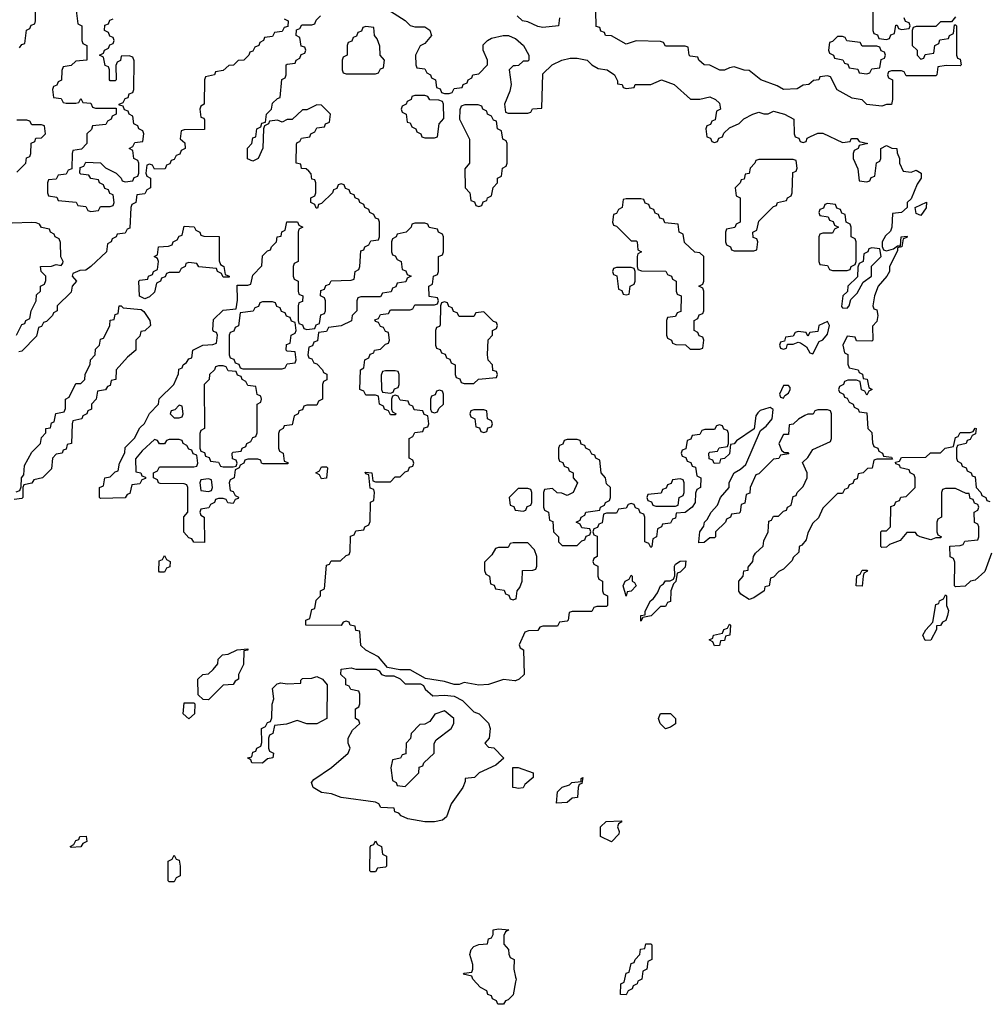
# Model space of a CAD drawing. Header units: inches. Extents: x 2710028 to 2964570, y 496606 to 722708.
# Tile 189 of 228: x 2887981 to 2891920, y 675527 to 679534. Entities that reach past the tile are written whole.
import ezdxf

# ---------------------------------------------------------------- set-up
doc = ezdxf.new("R2010")
doc.units = ezdxf.units.IN
doc.header["$MEASUREMENT"] = 0
doc.layers.add('C8687', color=7, linetype='Continuous')
doc.layers.add('C8697', color=7, linetype='Continuous')

msp = doc.modelspace()

# ---------------------------------------------------------------- linework, layer by layer
at = {"layer": 'C8687', "color": 6}
for points in [[(2889450, 679594.8), (2889550, 679531), (2889570.8, 679510.8), (2889590, 679504.7), (2889630, 679504.7), (2889650, 679491.3), (2889658, 679470), (2889630, 679438), (2889611.6, 679428.4), (2889592, 679390), (2889594, 679350), (2889598, 679338), (2889630, 679334), (2889638, 679318), (2889654, 679310), (2889658, 679298), (2889674, 679290), (2889678, 679258), (2889692.7, 679252.7), (2889698, 679238), (2889710, 679234), (2889730, 679234), (2889742, 679238), (2889750, 679254), (2889782, 679258), (2889786, 679270), (2889802, 679278), (2889806, 679290), (2889822, 679298), (2889826, 679310), (2889850, 679314), (2889886, 679350), (2889886, 679370), (2889868, 679410), (2889868.4, 679431.6), (2889886, 679450), (2889901.2, 679458.8), (2889949.5, 679470.5), (2889970.4, 679470.4), (2889998.5, 679458.5), (2890000, 679457.3)], [(2887980.4, 679419.6), (2887990, 679434), (2888002, 679438), (2888008.4, 679491.6), (2888022, 679498), (2888027.3, 679512.7), (2888042, 679518), (2888046, 679530), (2888046, 679590)], [(2888211.6, 679571.6), (2888218, 679518), (2888234, 679510), (2888234, 679450), (2888238, 679438), (2888254, 679430), (2888254, 679370), (2888210, 679366), (2888190, 679348), (2888158, 679342), (2888152.7, 679327.3), (2888151.6, 679288.4), (2888138, 679282), (2888132.7, 679267.3), (2888118, 679262), (2888114, 679250), (2888118, 679218), (2888150, 679214), (2888158, 679198), (2888170, 679194), (2888210, 679194), (2888222, 679198), (2888230, 679214), (2888238, 679198), (2888270, 679194), (2888278, 679178), (2888290, 679174), (2888374, 679174), (2888374, 679150), (2888358, 679142), (2888354, 679130), (2888338, 679122), (2888331.6, 679108.4), (2888278, 679102), (2888272.7, 679087.3), (2888254, 679070), (2888254, 679030), (2888232.7, 679007.3), (2888198, 679002), (2888194, 678990), (2888192.7, 678927.3), (2888178, 678922), (2888170, 678906), (2888138, 678902), (2888130, 678886), (2888098, 678882), (2888094, 678870), (2888094, 678830), (2888098, 678818), (2888132.7, 678812.7), (2888138, 678798), (2888211.6, 678791.6), (2888218, 678778), (2888250, 678774), (2888258, 678758), (2888270, 678754), (2888302, 678758), (2888310, 678774), (2888350, 678774), (2888362, 678778), (2888366, 678790), (2888362, 678822), (2888347.3, 678827.3), (2888342, 678842), (2888327.3, 678847.3), (2888322, 678862), (2888306, 678870), (2888302, 678882), (2888270, 678888), (2888262, 678902), (2888230, 678906), (2888226, 678910), (2888227.3, 678932.7), (2888242, 678938), (2888250, 678954), (2888310, 678952), (2888330, 678932), (2888374, 678910), (2888394, 678890), (2888398, 678878), (2888410, 678874), (2888442, 678878), (2888447.3, 678892.7), (2888462, 678898), (2888466, 678910), (2888466, 678950), (2888462, 678962), (2888446, 678970), (2888442, 679002), (2888426, 679010), (2888442, 679018), (2888450, 679034), (2888482, 679038), (2888486, 679070), (2888482, 679082), (2888466, 679090), (2888462, 679102), (2888446, 679110), (2888442, 679142), (2888426, 679150), (2888422, 679162), (2888407.3, 679167.3), (2888402, 679182), (2888386, 679186), (2888386, 679190), (2888402, 679198), (2888410, 679214), (2888422, 679218), (2888427.3, 679232.7), (2888442, 679238), (2888446, 679250), (2888447.3, 679367.3), (2888442, 679382), (2888427.3, 679387.3), (2888394, 679386), (2888391.6, 679368.4), (2888378, 679362), (2888372.7, 679347.3), (2888374, 679290), (2888370, 679286), (2888350, 679286), (2888346, 679290), (2888346, 679330), (2888342, 679342), (2888328.4, 679348.4), (2888322, 679382), (2888306, 679390), (2888322, 679398), (2888326, 679410), (2888342, 679418), (2888347.3, 679432.7), (2888362, 679438), (2888366, 679450), (2888362, 679462), (2888347.3, 679467.3), (2888342, 679482), (2888326, 679490), (2888327.3, 679512.7), (2888342, 679518), (2888347.3, 679532.7), (2888362, 679538)], [(2889058, 679538), (2889074, 679530), (2889072.7, 679507.3), (2889058, 679502), (2889050, 679486), (2889018, 679482), (2889010, 679466), (2888978, 679462), (2888974, 679450), (2888958, 679442), (2888954, 679430), (2888938, 679422), (2888930, 679406), (2888918, 679402), (2888914, 679390), (2888894, 679370), (2888870, 679368), (2888850.9, 679349.1), (2888832, 679348), (2888810, 679328), (2888778, 679322), (2888774, 679310), (2888738, 679302), (2888734, 679290), (2888732, 679190), (2888718, 679182), (2888714, 679170), (2888718, 679138), (2888730, 679134), (2888732.7, 679127.3), (2888732.7, 679087.3), (2888650, 679086), (2888638, 679082), (2888634, 679050), (2888652.7, 679032.7), (2888654, 679010), (2888638, 679002), (2888632.7, 678987.3), (2888618, 678982), (2888610, 678966), (2888598, 678962), (2888592.7, 678947.3), (2888578, 678942), (2888572.7, 678927.3), (2888530, 678926), (2888522, 678942), (2888510, 678946), (2888498, 678942), (2888494, 678910), (2888498, 678898), (2888514, 678890), (2888514, 678850), (2888498, 678842), (2888490, 678826), (2888458, 678822), (2888454, 678790), (2888438, 678782), (2888434, 678770), (2888430, 678686), (2888418, 678682), (2888410, 678666), (2888378, 678662), (2888374, 678650), (2888358, 678642), (2888354, 678630), (2888338, 678622), (2888334, 678590), (2888271.3, 678530), (2888250, 678515.3), (2888226.4, 678513.6), (2888198, 678502), (2888194, 678490), (2888212, 678470), (2888194, 678450), (2888190, 678426), (2888134, 678370), (2888134, 678350), (2888118, 678342), (2888114, 678330), (2888090, 678306), (2888078, 678302), (2888070, 678286), (2888058, 678282), (2888050, 678246), (2887990, 678186), (2887978, 678182)], [(2890000, 676844.4), (2889996.9, 676843.1), (2889950, 676849), (2889890, 676829.5), (2889850, 676826), (2889790, 676837.2), (2889770, 676829.3), (2889749.1, 676829.1), (2889710, 676841.2), (2889633.6, 676853.6), (2889570, 676888.7), (2889528, 676888), (2889478, 676898), (2889442, 676942), (2889390, 676968.7), (2889370, 676988), (2889366, 677046), (2889350, 677048), (2889346, 677066), (2889326, 677070), (2889322, 677082), (2889310, 677086), (2889298, 677082), (2889290, 677068.7), (2889146, 677070), (2889146, 677090), (2889162, 677098), (2889170, 677134), (2889182, 677138), (2889188.4, 677171.6), (2889206, 677190), (2889206, 677210), (2889222, 677218), (2889230, 677314), (2889242, 677318), (2889248.4, 677331.6), (2889287.3, 677332.7), (2889310, 677354), (2889322, 677358), (2889326, 677370), (2889327.3, 677432.7), (2889342, 677438), (2889350, 677454), (2889382, 677458), (2889386, 677470), (2889402, 677478), (2889407.3, 677492.7), (2889408.8, 677571.1), (2889422, 677578), (2889426, 677610), (2889422, 677622), (2889408.4, 677628.4), (2889402, 677682), (2889390, 677686), (2889387.3, 677692.7), (2889414, 677690), (2889418, 677658), (2889430, 677654), (2889490, 677654), (2889510, 677674), (2889530, 677674), (2889550, 677694), (2889562, 677698), (2889567.3, 677712.7), (2889582, 677718), (2889586, 677730), (2889582, 677742), (2889566, 677750), (2889566, 677830), (2889582, 677838), (2889590, 677854), (2889622, 677858), (2889627.3, 677872.7), (2889642, 677878), (2889646, 677890), (2889642, 677922), (2889627.3, 677927.3), (2889622, 677942), (2889587.3, 677947.3), (2889582, 677962), (2889567.3, 677967.3), (2889562, 677982), (2889530, 677986), (2889522, 678002), (2889510, 678006), (2889498, 678002), (2889494, 677990), (2889494, 677950), (2889498, 677938), (2889514, 677930), (2889510, 677926), (2889490, 677926), (2889482, 677942), (2889466, 677950), (2889462, 677962), (2889446, 677970), (2889442, 678002), (2889430, 678006), (2889390, 678006), (2889382, 678022), (2889366, 678030), (2889368, 678110), (2889382, 678118), (2889386, 678150), (2889402, 678158), (2889407.3, 678172.7), (2889422, 678178), (2889426, 678190), (2889450, 678194), (2889470, 678214), (2889482, 678218), (2889486, 678230), (2889482, 678262), (2889470, 678266), (2889462, 678282), (2889450, 678286), (2889442, 678302), (2889430, 678306), (2889427.3, 678312.7), (2889442, 678318), (2889450, 678334), (2889482, 678338), (2889490, 678354), (2889570, 678354), (2889582, 678358), (2889590, 678374), (2889670, 678374), (2889682, 678378), (2889686, 678390), (2889682, 678402), (2889647.3, 678407.3), (2889646, 678450), (2889662, 678458), (2889666, 678490), (2889682, 678498), (2889686, 678510), (2889686, 678570), (2889702, 678578), (2889706, 678590), (2889706, 678650), (2889702, 678662), (2889686, 678670), (2889682, 678682), (2889648.4, 678688.4), (2889642, 678702), (2889630, 678706), (2889590, 678706), (2889578, 678702), (2889574, 678690), (2889554, 678670), (2889518, 678662), (2889514, 678650), (2889498, 678642), (2889494, 678630), (2889494, 678590), (2889498, 678578), (2889510, 678574), (2889518, 678558), (2889534, 678550), (2889538, 678518), (2889552.7, 678512.7), (2889558, 678498), (2889574, 678490), (2889558, 678482), (2889552.7, 678467.3), (2889518, 678462), (2889512.7, 678447.3), (2889498, 678442), (2889492.7, 678427.3), (2889458, 678422), (2889450, 678406), (2889370, 678406), (2889358, 678402), (2889354, 678390), (2889354, 678350), (2889334, 678330), (2889331.2, 678308.9), (2889290, 678288), (2889238, 678282), (2889230, 678266), (2889198, 678262), (2889192.7, 678227.3), (2889178, 678222), (2889172.7, 678207.3), (2889158, 678202), (2889154, 678170), (2889158, 678158), (2889170, 678154), (2889178, 678138), (2889190, 678134), (2889214, 678110), (2889218, 678098), (2889231.6, 678091.6), (2889231.6, 678068.4), (2889218, 678062), (2889214, 678050), (2889214, 677990), (2889198, 677982), (2889190, 677966), (2889150, 677966), (2889138, 677962), (2889132.7, 677947.3), (2889118, 677942), (2889114, 677930), (2889098, 677922), (2889090, 677886), (2889058, 677882), (2889054, 677870), (2889038, 677862), (2889034, 677850), (2889034, 677790), (2889038, 677778), (2889054, 677770), (2889058, 677738), (2889072.7, 677732.7), (2889072.7, 677727.3), (2888972.7, 677727.3), (2888966, 677730), (2888962, 677742), (2888950, 677746), (2888910, 677746), (2888898, 677742), (2888894, 677730), (2888878, 677722), (2888874, 677710), (2888858, 677702), (2888854, 677670), (2888838, 677662), (2888834, 677650), (2888838, 677618), (2888850, 677614), (2888858, 677598), (2888871.6, 677591.6), (2888870, 677586), (2888858, 677582), (2888850, 677566), (2888828.4, 677568.4), (2888822, 677582), (2888810, 677586), (2888790, 677586), (2888778, 677582), (2888774, 677570), (2888758, 677562), (2888751.6, 677548.4), (2888718, 677542), (2888714, 677530), (2888718, 677518), (2888732, 677510), (2888732.7, 677407.3), (2888690, 677408), (2888682, 677422), (2888670, 677426), (2888648.8, 677448.9), (2888648.8, 677511.1), (2888666, 677530), (2888666, 677630), (2888662, 677642), (2888650, 677646), (2888552.7, 677647.3), (2888546, 677650), (2888542, 677662), (2888526, 677670), (2888526, 677690), (2888542, 677698), (2888550, 677714), (2888690, 677714), (2888702, 677718), (2888706, 677730), (2888702, 677762), (2888687.3, 677767.3), (2888682, 677782), (2888670, 677786), (2888662, 677802), (2888646, 677810), (2888642, 677822), (2888630, 677826), (2888590, 677826), (2888578, 677822), (2888570, 677808), (2888550, 677808), (2888542, 677822), (2888530, 677826), (2888479.6, 677780.4), (2888452.7, 677747.3), (2888454, 677694), (2888474, 677690), (2888478, 677678), (2888492.7, 677672.7), (2888492.7, 677667.3), (2888478, 677662), (2888470, 677646), (2888438, 677642), (2888430, 677606), (2888418, 677602), (2888410, 677588), (2888310, 677586), (2888306, 677590), (2888306, 677630), (2888322, 677638), (2888328, 677670), (2888350, 677674), (2888370, 677694), (2888382, 677698), (2888388, 677730), (2888408.7, 677771.3), (2888410, 677794), (2888448.4, 677831.6), (2888470, 677874), (2888488.7, 677891.3), (2888510, 677932), (2888546, 677970), (2888548.8, 677991.1), (2888608, 678050), (2888627.3, 678092.7), (2888628.4, 678111.6), (2888642, 678118), (2888646, 678130), (2888660.4, 678139.6), (2888670, 678154), (2888682, 678158), (2888686, 678190), (2888726, 678210), (2888767.3, 678212.7), (2888782, 678218), (2888786, 678250), (2888782, 678262), (2888770, 678266), (2888767.3, 678272.7), (2888770, 678314), (2888810, 678352), (2888862, 678358), (2888867.3, 678392.7), (2888866, 678454), (2888910, 678454), (2888922, 678458), (2888930, 678494), (2888967.3, 678532.7), (2888970, 678574), (2888990, 678594), (2889002, 678598), (2889006, 678610), (2889026, 678630), (2889028.8, 678651.1), (2889046, 678654), (2889048.4, 678671.6), (2889062, 678678), (2889068.7, 678711.3), (2889112, 678712), (2889118, 678698), (2889134, 678690), (2889118, 678682), (2889114, 678670), (2889114, 678550), (2889098, 678542), (2889094, 678530), (2889094, 678490), (2889098, 678478), (2889114, 678470), (2889114, 678430), (2889118, 678418), (2889134, 678410), (2889132.7, 678387.3), (2889118, 678382), (2889114, 678370), (2889114, 678310), (2889118, 678298), (2889132.7, 678292.7), (2889138, 678278), (2889150, 678274), (2889182, 678278), (2889187.3, 678292.7), (2889202, 678298), (2889207.3, 678332.7), (2889222, 678338), (2889226, 678350), (2889226, 678390), (2889222, 678402), (2889206, 678410), (2889207.3, 678432.7), (2889222, 678438), (2889227.3, 678452.7), (2889242, 678458), (2889248.4, 678471.6), (2889330, 678474), (2889342, 678478), (2889346, 678510), (2889362, 678518), (2889366, 678530), (2889370, 678594), (2889382, 678598), (2889386, 678610), (2889402, 678618), (2889410, 678634), (2889442, 678638), (2889446, 678650), (2889446, 678710), (2889442, 678722), (2889430, 678726), (2889422, 678742), (2889406, 678750), (2889402, 678762), (2889386, 678770), (2889382, 678782), (2889366, 678790), (2889362, 678802), (2889346, 678810), (2889342, 678822), (2889327.3, 678827.3), (2889322, 678842), (2889307.3, 678847.3), (2889302, 678862), (2889290, 678866), (2889278, 678862), (2889272.7, 678847.3), (2889258, 678842), (2889254, 678830), (2889210, 678786), (2889198, 678782), (2889192.7, 678767.3), (2889187.3, 678767.3), (2889182, 678782), (2889166, 678790), (2889166, 678810), (2889182, 678818), (2889186, 678830), (2889186, 678870), (2889182, 678882), (2889170, 678886), (2889167.3, 678907.3), (2889158, 678918), (2889147.3, 678927.3), (2889128.8, 678928.9), (2889126, 678946), (2889106, 678950), (2889107.3, 679027.3), (2889110, 679034), (2889122, 679038), (2889128.4, 679051.6), (2889162, 679058), (2889166, 679070), (2889182, 679078), (2889190, 679094), (2889222, 679098), (2889226, 679110), (2889242, 679118), (2889246, 679150), (2889210, 679186), (2889190, 679188), (2889150, 679168), (2889132.7, 679167.3), (2889090, 679128), (2889070, 679128), (2889050, 679118), (2889030, 679126), (2888998, 679122), (2888994, 679110), (2888978, 679102), (2888974, 679090), (2888971.3, 679011.3), (2888951.3, 678970), (2888930, 678958), (2888908.4, 678968.4), (2888908.4, 679011.6), (2888926, 679030), (2888930, 679054), (2888942, 679058), (2888946, 679090), (2888962, 679098), (2888967.3, 679112.7), (2888982, 679118), (2888986, 679150), (2889006, 679170), (2889010, 679194), (2889030, 679214), (2889042, 679218), (2889048.4, 679291.6), (2889062, 679298), (2889066, 679310), (2889066, 679350), (2889070, 679354), (2889102, 679358), (2889106, 679370), (2889122, 679378), (2889127.3, 679392.7), (2889142, 679398), (2889146, 679410), (2889142, 679422), (2889127.3, 679427.3), (2889122, 679462), (2889106, 679470), (2889107.3, 679492.7), (2889122, 679498), (2889130, 679514), (2889170, 679514), (2889182, 679518), (2889187.3, 679532.7), (2889206, 679550)], [(2890000, 679347.1), (2889990, 679346), (2889974, 679330), (2889982, 679270), (2889976.9, 679243.1), (2889954, 679190), (2889958, 679158), (2889970, 679154), (2890000, 679154)], [(2887970, 678914), (2888006, 678950), (2888008.4, 678971.6), (2888022, 678978), (2888026, 678990), (2888028.4, 679031.6), (2888042, 679038), (2888047.3, 679052.7), (2888070, 679054), (2888086, 679070), (2888082, 679102), (2888070, 679106), (2888030, 679106), (2888022, 679122), (2888010, 679126), (2887970, 679126)], [(2887968, 678250), (2887990, 678294), (2888002, 678298), (2888006, 678310), (2888022, 678318), (2888028, 678350), (2888048, 678390), (2888050, 678414), (2888066, 678430), (2888066, 678450), (2888082, 678458), (2888087.3, 678472.7), (2888088, 678490), (2888069, 678509), (2888066, 678530), (2888110, 678531), (2888130, 678538), (2888150, 678534), (2888156.4, 678543.6), (2888158, 678550), (2888148.7, 678568.7), (2888147.3, 678627.3), (2888142, 678642), (2888126, 678650), (2888122, 678662), (2888106, 678670), (2888102, 678682), (2888070, 678688), (2888062, 678702), (2888048, 678708), (2888030, 678708.7), (2887950, 678706)], [(2887967.3, 677612.7), (2887982, 677618), (2887987.3, 677632.7), (2887988, 677670), (2887998, 677682), (2888000.4, 677719.6), (2888030, 677774), (2888066, 677810), (2888070, 677834), (2888087.3, 677852.7), (2888088, 677870), (2888106, 677874), (2888110, 677894), (2888122, 677898), (2888128.8, 677931.1), (2888162, 677938), (2888167.3, 677952.7), (2888168, 677990), (2888182, 677998), (2888210, 678054), (2888230, 678054), (2888246, 678070), (2888248, 678090), (2888268, 678132), (2888268.7, 678150), (2888288, 678170), (2888290, 678194), (2888306, 678210), (2888310, 678234), (2888322, 678238), (2888336.4, 678263.6), (2888348, 678290), (2888349.1, 678310.9), (2888366, 678314), (2888370, 678334), (2888382, 678338), (2888386, 678370), (2888394, 678370), (2888402, 678362), (2888475.3, 678355.3), (2888486.8, 678346.8), (2888511.3, 678310), (2888514, 678290), (2888490, 678268), (2888474, 678266), (2888470, 678246), (2888454, 678230), (2888454, 678190), (2888419.6, 678160.4), (2888374, 678110), (2888372, 678070), (2888354, 678066), (2888350, 678046), (2888338, 678042), (2888330, 678028), (2888298, 678022), (2888292, 677990), (2888274, 677970), (2888274, 677950), (2888258, 677942), (2888254, 677930), (2888238, 677922), (2888234, 677910), (2888198, 677902), (2888194, 677890), (2888191.3, 677810), (2888174, 677806), (2888170, 677786), (2888158, 677782), (2888154, 677770), (2888130, 677766), (2888114, 677750), (2888110, 677706), (2888074, 677670), (2888038, 677662), (2888030, 677648), (2887998, 677642), (2887994, 677630), (2887994, 677590), (2887990, 677586), (2887958, 677582)], [(2890000, 677616), (2889974, 677590), (2889978, 677558), (2889992.7, 677552.7), (2889998, 677538), (2890000, 677537.7)], [(2890000, 677406), (2889990, 677406), (2889978, 677402), (2889970, 677386), (2889930, 677386), (2889918, 677382), (2889903.6, 677356.4), (2889872.7, 677327.3), (2889872.7, 677292.7), (2889878, 677278), (2889894, 677270), (2889898, 677238), (2889912.7, 677232.7), (2889918, 677218), (2889952.7, 677212.7), (2889958, 677198), (2889972.7, 677192.7), (2889978, 677178), (2889990, 677174), (2890000, 677177.3)], [(2890000, 676407.9), (2889988.7, 676410), (2889988.4, 676491.6), (2890000, 676491.5)], [(2890000, 675619.4), (2889990, 675566), (2889970, 675546), (2889958, 675542), (2889950, 675528), (2889927.3, 675527.3), (2889922, 675542), (2889906, 675550), (2889902, 675562), (2889887.3, 675567.3), (2889882, 675582), (2889856.4, 675596.4), (2889826, 675630), (2889822, 675642), (2889786, 675650), (2889790, 675654), (2889822, 675658), (2889826, 675670), (2889826, 675690), (2889814, 675730), (2889819.3, 675750), (2889830, 675762.8), (2889850, 675770.8), (2889886, 675774), (2889890, 675794), (2889902, 675798), (2889908, 675812), (2889908.7, 675830), (2889930, 675834), (2889972, 675830), (2889958, 675822), (2889952, 675808), (2889951.6, 675771.6), (2889971.3, 675750), (2889972, 675732), (2889978, 675718), (2889994, 675710), (2889992, 675670), (2890000, 675638)]]:
    msp.add_lwpolyline(points, dxfattribs=at)
for points in [[(2889390, 679506), (2889378, 679502), (2889372.7, 679487.3), (2889358, 679482), (2889352.7, 679467.3), (2889338, 679462), (2889332.7, 679447.3), (2889318, 679442), (2889314, 679430), (2889314, 679390), (2889298, 679382), (2889294, 679370), (2889294, 679330), (2889298, 679318), (2889310, 679314), (2889430, 679314), (2889442, 679318), (2889450, 679334), (2889462, 679338), (2889466, 679370), (2889448, 679390), (2889447.3, 679427.3), (2889436.4, 679456.4), (2889426, 679470), (2889422, 679502)], [(2889630, 679226), (2889590, 679226), (2889578, 679222), (2889574, 679210), (2889558, 679202), (2889554, 679190), (2889538, 679182), (2889534, 679170), (2889538, 679158), (2889554, 679150), (2889558, 679118), (2889570, 679114), (2889578, 679098), (2889594, 679090), (2889598, 679078), (2889614, 679070), (2889618, 679058), (2889630, 679054), (2889670, 679054), (2889682, 679058), (2889688, 679110), (2889707.3, 679132.7), (2889706, 679190), (2889702, 679202), (2889687.3, 679207.3), (2889650, 679208), (2889642, 679222)], [(2889847.3, 679187.3), (2889792.7, 679187.3), (2889778, 679182), (2889772.7, 679167.3), (2889772, 679130), (2889811.6, 679048.4), (2889812, 678950), (2889792.7, 678927.3), (2889794, 678850), (2889814, 678830), (2889818, 678798), (2889832.7, 678792.7), (2889838, 678778), (2889850, 678774), (2889862, 678778), (2889867.3, 678792.7), (2889882, 678798), (2889886, 678810), (2889902, 678818), (2889908.4, 678851.6), (2889926, 678870), (2889926, 678890), (2889942, 678898), (2889946, 678930), (2889962, 678938), (2889966, 678950), (2889966, 679030), (2889962, 679042), (2889948.4, 679048.4), (2889942, 679082), (2889926, 679090), (2889922, 679122), (2889910, 679126), (2889902, 679142), (2889886, 679150), (2889882, 679162), (2889866, 679170), (2889862, 679182)], [(2888810, 678486), (2888802, 678502), (2888786, 678510), (2888782, 678522), (2888710, 678528), (2888702, 678542), (2888670, 678546), (2888658, 678542), (2888654, 678530), (2888638, 678522), (2888630, 678506), (2888590, 678506), (2888578, 678502), (2888572.7, 678487.3), (2888558, 678482), (2888554, 678470), (2888538, 678462), (2888530, 678426), (2888510, 678406), (2888490, 678398), (2888469.1, 678409.1), (2888466, 678470), (2888470, 678474), (2888502, 678478), (2888506, 678490), (2888522, 678498), (2888526, 678510), (2888542, 678518), (2888546, 678550), (2888542, 678562), (2888528, 678570), (2888542, 678578), (2888546, 678610), (2888587.3, 678612.7), (2888602, 678618), (2888606, 678630), (2888622, 678638), (2888630, 678654), (2888642, 678658), (2888650, 678694), (2888691.6, 678691.6), (2888698, 678678), (2888714, 678670), (2888718, 678658), (2888730, 678654), (2888792.7, 678652.7), (2888792.7, 678552.7), (2888798, 678538), (2888812, 678530), (2888818, 678498), (2888834, 678490), (2888834, 678486)], [(2889010, 678386), (2888970, 678386), (2888958, 678382), (2888952.7, 678367.3), (2888938, 678362), (2888931.6, 678348.4), (2888878, 678342), (2888871.6, 678288.4), (2888858, 678282), (2888852.7, 678267.3), (2888838, 678262), (2888834, 678250), (2888834, 678170), (2888838, 678158), (2888852.7, 678152.7), (2888858, 678138), (2888872.7, 678132.7), (2888878, 678118), (2888890, 678114), (2889050, 678114), (2889062, 678118), (2889070, 678134), (2889102, 678138), (2889106, 678150), (2889102, 678182), (2889070, 678186), (2889066, 678190), (2889067.3, 678212.7), (2889082, 678218), (2889086, 678250), (2889102, 678258), (2889106, 678270), (2889102, 678302), (2889087.3, 678307.3), (2889082, 678322), (2889067.3, 678327.3), (2889062, 678342), (2889047.3, 678347.3), (2889042, 678362), (2889027.3, 678367.3), (2889022, 678382)], [(2889710, 678386), (2889698, 678382), (2889694, 678370), (2889692.7, 678292.7), (2889690, 678286), (2889678, 678282), (2889674, 678270), (2889674, 678210), (2889678, 678198), (2889692.7, 678192.7), (2889698, 678178), (2889712.7, 678172.7), (2889718, 678158), (2889732.7, 678152.7), (2889738, 678138), (2889754, 678130), (2889754, 678090), (2889758, 678078), (2889772.7, 678072.7), (2889778, 678058), (2889790, 678054), (2889830, 678054), (2889848.4, 678071.6), (2889922, 678078), (2889926, 678090), (2889922, 678102), (2889907.3, 678107.3), (2889906, 678130), (2889888.4, 678148.4), (2889886, 678170), (2889888.4, 678231.6), (2889906, 678250), (2889906, 678270), (2889922, 678278), (2889926, 678290), (2889922, 678302), (2889910, 678306), (2889870, 678346), (2889838, 678342), (2889830, 678326), (2889770, 678326), (2889762, 678342), (2889747.3, 678347.3), (2889742, 678362), (2889727.3, 678367.3), (2889722, 678382)], [(2888810, 678126), (2888790, 678126), (2888778, 678122), (2888774, 678110), (2888754, 678090), (2888752, 678070), (2888732, 678050), (2888734, 677870), (2888718, 677862), (2888714, 677850), (2888714, 677790), (2888718, 677778), (2888732.7, 677772.7), (2888738, 677758), (2888752.7, 677752.7), (2888758, 677738), (2888790, 677734), (2888798, 677718), (2888810, 677714), (2888850, 677714), (2888862, 677718), (2888866, 677730), (2888862, 677742), (2888847.3, 677747.3), (2888846, 677770), (2888850, 677774), (2888882, 677778), (2888886, 677790), (2888902, 677798), (2888906, 677810), (2888922, 677818), (2888930, 677834), (2888942, 677838), (2888947.3, 677852.7), (2888948, 677970), (2888962, 677978), (2888966, 677990), (2888962, 678002), (2888948.4, 678008.4), (2888942, 678042), (2888910, 678046), (2888902, 678062), (2888886, 678070), (2888882, 678082), (2888867.3, 678087.3), (2888862, 678102), (2888830, 678106), (2888822, 678122)], [(2889510, 678106), (2889470, 678106), (2889458, 678102), (2889452.7, 678087.3), (2889454, 678030), (2889458, 678018), (2889490, 678014), (2889502, 678018), (2889507.3, 678032.7), (2889522, 678038), (2889526, 678050), (2889526, 678090), (2889522, 678102)], [(2889690, 678026), (2889678, 678022), (2889672.7, 678007.3), (2889658, 678002), (2889654, 677990), (2889654, 677950), (2889658, 677938), (2889670, 677934), (2889682, 677938), (2889687.3, 677952.7), (2889706, 677970), (2889706, 678010), (2889702, 678022)], [(2888630, 677966), (2888612.7, 677947.3), (2888598, 677942), (2888594, 677930), (2888610, 677914), (2888630, 677914), (2888642, 677918), (2888646, 677930), (2888642, 677962)], [(2889870, 677946), (2889830, 677946), (2889818, 677942), (2889814, 677930), (2889818, 677918), (2889834, 677910), (2889838, 677878), (2889852.7, 677872.7), (2889858, 677858), (2889870, 677854), (2889882, 677858), (2889887.3, 677872.7), (2889902, 677878), (2889906, 677890), (2889902, 677902), (2889886, 677910), (2889882, 677942)], [(2889210, 677666), (2889202, 677682), (2889186, 677690), (2889202, 677698), (2889210, 677714), (2889230, 677714), (2889234, 677710), (2889230, 677668)], [(2888750, 677666), (2888718, 677662), (2888714, 677650), (2888718, 677618), (2888750, 677614), (2888762, 677618), (2888766, 677630), (2888762, 677662)], [(2888550, 677286), (2888548, 677290), (2888548.4, 677331.6), (2888562, 677338), (2888570, 677354), (2888578, 677338), (2888594, 677330), (2888592.7, 677307.3), (2888578, 677302), (2888570, 677286)], [(2888750, 676766), (2888727.3, 676767.3), (2888707.3, 676787.3), (2888706, 676850), (2888726, 676870), (2888750, 676872), (2888768, 676890), (2888787.3, 676912.7), (2888788.4, 676931.6), (2888806, 676950), (2888830, 676952), (2888866, 676970), (2888910, 676974), (2888910, 676968), (2888894, 676966), (2888892, 676910), (2888872, 676870), (2888871.3, 676850), (2888858, 676842), (2888850, 676828.7), (2888810, 676826)], [(2889350, 676890.6), (2889430.8, 676890.8), (2889444.7, 676884.7), (2889454, 676870), (2889470, 676864.7), (2889504.7, 676864.7), (2889530, 676852), (2889550, 676831), (2889612, 676832), (2889625.4, 676825.4), (2889631, 676810), (2889662.8, 676782.8), (2889710, 676786), (2889750, 676781), (2889783.4, 676763.4), (2889830, 676718), (2889852, 676710), (2889890, 676671.3), (2889896, 676650), (2889892, 676610), (2889874, 676590), (2889890, 676574), (2889911.2, 676571.1), (2889951.6, 676528.4), (2889919.8, 676500.2), (2889851, 676469), (2889832, 676450), (2889794, 676446), (2889794, 676434), (2889784.7, 676410), (2889736.9, 676343.1), (2889718, 676290), (2889702.8, 676277.2), (2889670, 676269.4), (2889630, 676269.5), (2889561.5, 676281.5), (2889534.6, 676294.6), (2889524.7, 676304.7), (2889508, 676310), (2889506, 676326), (2889451.3, 676328.7), (2889443.1, 676343.1), (2889429.3, 676349.3), (2889290, 676369.6), (2889250, 676383.7), (2889209.5, 676389.5), (2889175.3, 676410), (2889169, 676430), (2889178, 676442), (2889250, 676491.3), (2889318, 676550), (2889326, 676570), (2889318, 676590), (2889318, 676610), (2889336.4, 676643.6), (2889366, 676670), (2889362, 676682), (2889348, 676690), (2889348, 676730), (2889362, 676738), (2889366, 676750), (2889366, 676790), (2889362, 676802), (2889328.4, 676808.4), (2889322, 676822), (2889308, 676828), (2889308, 676850), (2889288, 676870), (2889290, 676891.3), (2889330, 676897.3)], [(2889150, 676668.7), (2889110, 676682), (2889067.3, 676667.3), (2889018, 676662), (2889012, 676630), (2888998, 676622), (2888994, 676610), (2888994, 676570), (2888998, 676558), (2889014, 676550), (2889012, 676530), (2888990, 676526), (2888970, 676508.7), (2888926, 676510), (2888922, 676522), (2888908, 676530), (2888926, 676534), (2888930, 676554), (2888942, 676558), (2888946, 676570), (2888962, 676578), (2888967.3, 676592.7), (2888966, 676650), (2888982, 676658), (2888990, 676674), (2889002, 676678), (2889007.3, 676692.7), (2889009, 676749), (2889015.3, 676770), (2889010, 676812), (2889029.1, 676830.9), (2889044.7, 676835.3), (2889070, 676831.3), (2889126, 676834), (2889126, 676846), (2889132.7, 676852.7), (2889170, 676854), (2889190, 676862), (2889214, 676850), (2889232.7, 676827.3), (2889232, 676690), (2889190, 676668.7)], [(2888670, 676688.7), (2888646, 676710), (2888650, 676754), (2888690, 676754), (2888694, 676750), (2888692, 676710)], [(2889710, 676722), (2889671.6, 676708.4), (2889650, 676678), (2889630, 676668), (2889610, 676666), (2889574, 676630), (2889571.6, 676608.4), (2889554, 676590), (2889552.7, 676547.3), (2889538, 676542), (2889531.6, 676528.4), (2889498, 676522), (2889492, 676490), (2889498, 676438), (2889514, 676430), (2889518, 676418), (2889550, 676414), (2889606, 676470), (2889607.3, 676492.7), (2889622, 676498), (2889626, 676510), (2889668, 676550), (2889668.4, 676588.4), (2889676.4, 676603.6), (2889738, 676650), (2889748, 676670), (2889748, 676690)], [(2888190, 676166), (2888186, 676170), (2888202, 676178), (2888210, 676194), (2888222, 676198), (2888226, 676210), (2888252, 676212), (2888254, 676190), (2888238, 676182), (2888230, 676168)], [(2889410, 676066), (2889406, 676070), (2889407.3, 676167.3), (2889410, 676174), (2889422, 676178), (2889430, 676192), (2889438, 676178), (2889454, 676170), (2889458, 676138), (2889474, 676130), (2889474, 676090), (2889470, 676086), (2889438, 676082), (2889430, 676066)], [(2888590, 676026), (2888586, 676030), (2888586, 676110), (2888602, 676118), (2888610, 676134), (2888618, 676118), (2888630, 676114), (2888634, 676090), (2888634, 676050), (2888618, 676042), (2888610, 676026)]]:
    msp.add_lwpolyline(points, close=True, dxfattribs=at)
at = {"layer": 'C8697', "color": 6}
for points in [[(2891454, 679610), (2891454, 679490), (2891458, 679478), (2891472.7, 679472.7), (2891478, 679458), (2891510, 679454), (2891522, 679458), (2891527.3, 679472.7), (2891542, 679478), (2891547.3, 679512.7), (2891552.7, 679512.7), (2891558, 679498), (2891570, 679494), (2891602, 679498), (2891606, 679510), (2891602, 679522), (2891587.3, 679527.3), (2891582, 679542)], [(2891790, 679546), (2891774, 679526), (2891730, 679526), (2891710, 679506), (2891630, 679506), (2891618, 679502), (2891614, 679490), (2891614, 679430), (2891634, 679410), (2891634, 679390), (2891650, 679374), (2891662, 679378), (2891667.3, 679392.7), (2891702, 679398), (2891706, 679430), (2891722, 679438), (2891727.3, 679452.7), (2891762, 679458), (2891766, 679470), (2891782, 679478), (2891786, 679514), (2891790, 679514), (2891794, 679510), (2891794, 679390), (2891798, 679378), (2891810, 679374), (2891814, 679350), (2891810, 679346), (2891752.7, 679347.3), (2891718, 679342), (2891714, 679310), (2891710, 679306), (2891590, 679306), (2891582, 679322), (2891570, 679326), (2891530, 679326), (2891518, 679322), (2891514, 679310), (2891518, 679298), (2891534, 679290), (2891534, 679210), (2891530, 679188.7), (2891510, 679189), (2891490, 679182.7), (2891430, 679189.6), (2891410, 679208.7), (2891370, 679215.3), (2891309.3, 679249.3), (2891282, 679302), (2891270, 679306), (2891238, 679302), (2891234, 679290), (2891212.7, 679287.3), (2891194, 679270), (2891170, 679268), (2891146.4, 679253.6), (2891090, 679249.6), (2891065.1, 679265.1), (2890998, 679290), (2890950, 679328), (2890930, 679328.7), (2890890, 679342), (2890870, 679339), (2890850, 679329), (2890830.8, 679329.2), (2890790, 679349), (2890768, 679350), (2890746, 679370), (2890742, 679382), (2890710, 679386), (2890706, 679390), (2890702, 679422), (2890690, 679426), (2890610, 679426), (2890602, 679442), (2890590, 679446), (2890490, 679448), (2890450, 679435.3), (2890390, 679468.7), (2890366, 679470), (2890362, 679482), (2890347.3, 679487.3), (2890342, 679502), (2890327.3, 679507.3), (2890326, 679570)], [(2890178, 679542), (2890174, 679510), (2890110, 679502.7), (2890090, 679506.6), (2890050, 679526), (2890028, 679530), (2890006, 679550)], [(2890000, 679457.3), (2890031.3, 679430), (2890054, 679390), (2890054, 679370), (2890050, 679366), (2890030, 679366), (2890011.6, 679348.4), (2890000, 679347.1)], [(2890000, 679154), (2890050, 679154), (2890062, 679158), (2890068.4, 679171.6), (2890106, 679174), (2890110, 679314), (2890148, 679350), (2890188, 679370), (2890222, 679378), (2890250, 679377.3), (2890291.3, 679370), (2890310.7, 679350.7), (2890335.3, 679335.3), (2890372, 679330), (2890402, 679310), (2890414, 679286), (2890414, 679274), (2890434, 679270), (2890438, 679258), (2890450, 679254), (2890482, 679258), (2890486, 679270), (2890489.1, 679270.9), (2890550, 679271), (2890594, 679290), (2890644.7, 679270), (2890711.3, 679211.3), (2890750, 679211), (2890790, 679221), (2890814, 679210), (2890830, 679194), (2890834, 679170), (2890818, 679162), (2890812.7, 679127.3), (2890798, 679122), (2890792.7, 679107.3), (2890778, 679102), (2890774, 679090), (2890778, 679058), (2890792.7, 679052.7), (2890798, 679038), (2890810, 679034), (2890822, 679038), (2890827.3, 679052.7), (2890842, 679058), (2890847.3, 679072.7), (2890870, 679094), (2890910, 679112), (2890929.1, 679130.9), (2890966, 679150), (2890990, 679158), (2891010, 679151.3), (2891028.4, 679151.6), (2891050, 679162), (2891094, 679150), (2891132, 679130), (2891134, 679070), (2891138, 679058), (2891152.7, 679052.7), (2891158, 679038), (2891170, 679034), (2891182, 679038), (2891187.3, 679052.7), (2891200.4, 679059.6), (2891230, 679072), (2891250, 679072), (2891330, 679034), (2891362, 679038), (2891366, 679050), (2891369.1, 679050.9), (2891390, 679051), (2891398, 679038), (2891434, 679030), (2891398, 679022), (2891394, 679010), (2891378, 679002), (2891374, 678990), (2891374, 678970), (2891392.7, 678927.3), (2891398, 678878), (2891430, 678874), (2891442, 678878), (2891447.3, 678892.7), (2891462, 678898), (2891468.4, 678951.6), (2891482, 678958), (2891486, 678970), (2891486, 679010), (2891510, 679022), (2891531.3, 679011.3), (2891552, 679010), (2891552.7, 678992.7), (2891562, 678970), (2891562, 678950), (2891578, 678918), (2891610, 678914), (2891630, 678922), (2891651.3, 678910), (2891650.7, 678889.3), (2891634.8, 678865.2), (2891610, 678806), (2891594, 678790), (2891594, 678770), (2891570.8, 678749.2), (2891534, 678746), (2891531.3, 678690), (2891526, 678674), (2891505.4, 678654.6), (2891491.3, 678630), (2891492, 678612), (2891498, 678598), (2891510, 678594), (2891538, 678602), (2891554, 678614), (2891566, 678614), (2891569, 678651), (2891594, 678654), (2891592.7, 678647.3), (2891578, 678642), (2891572, 678610), (2891554, 678606), (2891554, 678594), (2891522, 678530), (2891522, 678510), (2891511.3, 678490), (2891476, 678450), (2891461, 678410), (2891454, 678370), (2891458, 678358), (2891470, 678354), (2891474, 678330), (2891470, 678306), (2891452.7, 678287.3), (2891454, 678230), (2891450, 678226), (2891388, 678228), (2891382, 678242), (2891350, 678246), (2891332, 678210), (2891338, 678178), (2891351.6, 678171.6), (2891352.7, 678132.7), (2891358, 678118), (2891394, 678110), (2891398, 678098), (2891411.6, 678091.6), (2891414, 678074), (2891430.9, 678070.9), (2891438, 678038), (2891451, 678030), (2891438, 678022), (2891430, 678006), (2891422, 678022), (2891408.4, 678028.4), (2891402, 678062), (2891387.3, 678067.3), (2891352.7, 678067.3), (2891338, 678062), (2891334, 678050), (2891318, 678042), (2891314, 678030), (2891318, 678018), (2891334, 678010), (2891338, 677998), (2891350, 677994), (2891358, 677978), (2891374, 677970), (2891378, 677958), (2891394, 677950), (2891398, 677938), (2891430, 677934), (2891434, 677870), (2891450, 677854), (2891452.7, 677812.7), (2891458, 677798), (2891474, 677790), (2891478, 677778), (2891494, 677770), (2891498, 677758), (2891530, 677754), (2891534, 677746), (2891470, 677746), (2891458, 677742), (2891451.3, 677708.7), (2891432.7, 677707.3), (2891414, 677690), (2891394, 677686), (2891390, 677666), (2891378, 677662), (2891372.7, 677647.3), (2891358, 677642), (2891352.7, 677627.3), (2891338, 677622), (2891330, 677606), (2891310, 677606), (2891250, 677546), (2891232.7, 677507.3), (2891210, 677486), (2891190, 677446), (2891182, 677418), (2891164.7, 677395.3), (2891154, 677390), (2891152.7, 677367.3), (2891130, 677346), (2891126, 677334), (2891090, 677298), (2891071.6, 677288.4), (2891050, 677266), (2891038, 677262), (2891032, 677230), (2891014, 677226), (2891012, 677210), (2890970, 677182), (2890950, 677175.3), (2890916.4, 677196.4), (2890908.4, 677208.4), (2890908, 677250), (2890926, 677270), (2890928.8, 677291.1), (2890946, 677294), (2890946, 677306), (2890966, 677330), (2890968, 677350), (2890976.4, 677363.6), (2891008, 677392), (2891010, 677414), (2891028, 677450), (2891030, 677494), (2891042, 677498), (2891050, 677514), (2891070, 677514), (2891090, 677534), (2891102, 677538), (2891106, 677550), (2891122, 677558), (2891130, 677594), (2891142, 677598), (2891146, 677610), (2891170, 677634), (2891186, 677670), (2891186, 677690), (2891167.3, 677732.7), (2891190, 677752), (2891210, 677784.7), (2891282, 677818), (2891286, 677830), (2891286, 677930), (2891282, 677942), (2891270, 677946), (2891230, 677946), (2891218, 677942), (2891211.6, 677928.4), (2891190, 677928.7), (2891176.9, 677923.1), (2891151, 677909), (2891130, 677888), (2891114, 677886), (2891110, 677846), (2891090, 677846), (2891072, 677810), (2891082, 677782), (2891092.7, 677772.7), (2891107.3, 677772.7), (2891112, 677768), (2891078, 677762), (2891071.6, 677748.4), (2891050, 677746), (2890990, 677686), (2890978, 677682), (2890954, 677630), (2890952.7, 677607.3), (2890938, 677602), (2890932.7, 677567.3), (2890918, 677562), (2890914, 677530), (2890910, 677526), (2890878, 677522), (2890874, 677510), (2890858, 677502), (2890854, 677490), (2890814, 677450), (2890814, 677430), (2890810, 677426), (2890790, 677426), (2890767.3, 677407.3), (2890746, 677406), (2890746, 677410), (2890749.3, 677450), (2890766.3, 677473.7), (2890769.4, 677490), (2890780.2, 677499.8), (2890795.3, 677530), (2890821.2, 677558.8), (2890834, 677590), (2890869.2, 677630), (2890869.6, 677650.3), (2890889.2, 677690), (2890915.5, 677704.5), (2890936.5, 677723.5), (2890997.2, 677862.8), (2891020.2, 677879.8), (2891044, 677910), (2891048, 677948), (2891036.4, 677956.4), (2891030, 677955.3), (2890996, 677944), (2890985.4, 677934.6), (2890978, 677922), (2890971.2, 677868.9), (2890899.6, 677820.4), (2890890, 677808), (2890874, 677806), (2890870, 677768), (2890850, 677748), (2890834, 677746), (2890830, 677729), (2890808.7, 677728.7), (2890802, 677742), (2890787.3, 677747.3), (2890786, 677770), (2890790, 677774), (2890822, 677778), (2890828.4, 677791.6), (2890862, 677798), (2890866, 677810), (2890866, 677850), (2890862, 677862), (2890847.3, 677867.3), (2890842, 677882), (2890830, 677886), (2890818, 677882), (2890810, 677866), (2890770, 677866), (2890758, 677862), (2890750, 677846), (2890718, 677842), (2890712.7, 677827.3), (2890698, 677822), (2890692.7, 677787.3), (2890678, 677782), (2890674, 677770), (2890678, 677758), (2890692.7, 677752.7), (2890698, 677738), (2890712.7, 677732.7), (2890718, 677718), (2890732.7, 677712.7), (2890738, 677678), (2890754, 677670), (2890752, 677630), (2890738, 677622), (2890732.7, 677607.3), (2890731.3, 677570), (2890718, 677550), (2890690, 677529.2), (2890654, 677526), (2890650, 677506), (2890638, 677502), (2890630, 677486), (2890598, 677482), (2890594, 677470), (2890578, 677462), (2890574, 677430), (2890558, 677422), (2890554, 677390), (2890550, 677386), (2890542, 677402), (2890526, 677410), (2890526, 677510), (2890522, 677522), (2890507.3, 677527.3), (2890502, 677542), (2890487.3, 677547.3), (2890482, 677562), (2890470, 677566), (2890458, 677562), (2890450, 677546), (2890418, 677542), (2890410, 677526), (2890370, 677526), (2890358, 677522), (2890352.7, 677487.3), (2890338, 677482), (2890332.7, 677467.3), (2890318, 677462), (2890314, 677450), (2890318, 677438), (2890332, 677432), (2890332, 677350), (2890318, 677342), (2890314, 677330), (2890318, 677318), (2890334, 677310), (2890334, 677270), (2890338, 677258), (2890354, 677250), (2890354, 677210), (2890358, 677198), (2890374, 677190), (2890374, 677150), (2890370, 677146), (2890330, 677146), (2890318, 677142), (2890310, 677126), (2890230, 677126), (2890218, 677122), (2890214, 677090), (2890210, 677086), (2890178, 677082), (2890170, 677066), (2890110, 677066), (2890098, 677062), (2890090, 677048), (2890052.7, 677047.3), (2890038, 677042), (2890014, 676990), (2890018, 676978), (2890032, 676970), (2890034, 676870), (2890014, 676850), (2890000, 676844.4)], [(2891936.9, 677363.1), (2891910, 677289), (2891870, 677254), (2891851, 677249), (2891830, 677228.7), (2891790, 677226), (2891786, 677230), (2891787.3, 677327.3), (2891782, 677342), (2891768.8, 677348.9), (2891768, 677392), (2891810, 677394), (2891822, 677398), (2891828.4, 677411.6), (2891882, 677418), (2891886, 677430), (2891886, 677470), (2891882, 677482), (2891868.4, 677488.4), (2891866, 677530), (2891882, 677538), (2891886, 677550), (2891882, 677562), (2891867.3, 677567.3), (2891862, 677582), (2891850, 677586), (2891846, 677606), (2891834, 677606), (2891790, 677626), (2891750, 677626), (2891738, 677622), (2891734, 677610), (2891734, 677510), (2891718, 677502), (2891714, 677490), (2891714, 677450), (2891718, 677438), (2891734, 677430), (2891730, 677426), (2891710, 677426), (2891690, 677418), (2891646, 677430), (2891635.3, 677435.3), (2891627.3, 677447.3), (2891592.7, 677447.3), (2891565.4, 677414.6), (2891522, 677398), (2891510, 677388), (2891490, 677386), (2891486, 677390), (2891486, 677450), (2891490, 677454), (2891510, 677454), (2891526, 677470), (2891527.3, 677552.7), (2891542, 677558), (2891547.3, 677572.7), (2891562, 677578), (2891568.4, 677591.6), (2891590, 677594), (2891626, 677630), (2891626, 677670), (2891622, 677682), (2891606, 677690), (2891602, 677702), (2891566, 677710), (2891562, 677722), (2891547.3, 677727.3), (2891546, 677734), (2891562, 677738), (2891570, 677752), (2891670, 677754), (2891688.8, 677771.1), (2891730, 677772), (2891749.1, 677790.9), (2891782, 677798), (2891790, 677834), (2891802, 677838), (2891810, 677854), (2891850, 677854), (2891862, 677858), (2891870, 677872), (2891874, 677870), (2891871.6, 677848.4), (2891858, 677842), (2891850, 677826), (2891838, 677822), (2891834, 677810), (2891798, 677802), (2891794, 677790), (2891794, 677750), (2891798, 677738), (2891814, 677730), (2891818, 677718), (2891834, 677710), (2891838, 677698), (2891854, 677690), (2891858, 677678), (2891870, 677674), (2891874, 677630), (2891894, 677610), (2891898, 677598), (2891914, 677590), (2891918, 677578), (2891930, 677574)], [(2890000, 677537.7), (2890030, 677534), (2890042, 677538), (2890047.3, 677552.7), (2890062, 677558), (2890066, 677570), (2890066, 677610), (2890062, 677622), (2890050, 677626), (2890010, 677626), (2890000, 677616)], [(2890000, 677177.3), (2890002, 677178), (2890006, 677210), (2890016.4, 677223.6), (2890026, 677250), (2890027.3, 677292.7), (2890070, 677294), (2890082, 677298), (2890086, 677310), (2890086, 677350), (2890076.4, 677376.4), (2890050, 677406), (2890000, 677406)], [(2890000, 676491.5), (2890010, 676491.3), (2890071.3, 676470), (2890071, 676450), (2890038, 676422), (2890030, 676408.7), (2890010, 676406), (2890000, 676407.9)], [(2890000, 675638), (2890002, 675630), (2890000, 675619.4)]]:
    msp.add_lwpolyline(points, dxfattribs=at)
for points in [[(2891330, 679466), (2891310, 679466), (2891290, 679446), (2891278, 679442), (2891274, 679410), (2891278, 679398), (2891294, 679390), (2891298, 679378), (2891331.6, 679371.6), (2891338, 679358), (2891352.7, 679352.7), (2891358, 679338), (2891392.7, 679332.7), (2891398, 679318), (2891430, 679314), (2891442, 679318), (2891450, 679334), (2891482, 679338), (2891487.3, 679372.7), (2891502, 679378), (2891506, 679390), (2891502, 679402), (2891487.3, 679407.3), (2891482, 679422), (2891470, 679426), (2891410, 679426), (2891402, 679442), (2891348.4, 679448.4), (2891342, 679462)], [(2891130, 678966), (2890990, 678966), (2890978, 678962), (2890974, 678950), (2890954, 678930), (2890951.2, 678908.9), (2890934, 678906), (2890930, 678886), (2890918, 678882), (2890914, 678870), (2890894, 678850), (2890898, 678818), (2890914, 678810), (2890914, 678710), (2890898, 678702), (2890891.6, 678688.4), (2890858, 678682), (2890854, 678670), (2890854, 678630), (2890858, 678618), (2890874, 678610), (2890878, 678598), (2890890, 678594), (2890970, 678594), (2890982, 678598), (2890986, 678630), (2890982, 678642), (2890967.3, 678647.3), (2890966, 678670), (2890982, 678678), (2890990, 678714), (2891050, 678774), (2891062, 678778), (2891066, 678790), (2891102, 678798), (2891106, 678810), (2891122, 678818), (2891126, 678830), (2891128, 678912), (2891142, 678918), (2891146, 678930), (2891142, 678962)], [(2890510, 678806), (2890450, 678806), (2890438, 678802), (2890434, 678770), (2890418, 678762), (2890410, 678746), (2890398, 678742), (2890394, 678710), (2890398, 678698), (2890410, 678694), (2890470, 678634), (2890490, 678634), (2890494, 678630), (2890498, 678598), (2890512, 678590), (2890498, 678582), (2890494, 678570), (2890494, 678530), (2890498, 678518), (2890512.7, 678512.7), (2890611.6, 678511.6), (2890618, 678498), (2890634, 678490), (2890638, 678478), (2890654, 678470), (2890654, 678430), (2890658, 678418), (2890674, 678410), (2890672.7, 678347.3), (2890658, 678342), (2890650, 678326), (2890618, 678322), (2890614, 678310), (2890614, 678250), (2890618, 678238), (2890634, 678230), (2890638, 678218), (2890652.7, 678212.7), (2890691.6, 678211.6), (2890710, 678194), (2890750, 678194), (2890762, 678198), (2890766, 678230), (2890762, 678242), (2890747.3, 678247.3), (2890742, 678262), (2890726, 678270), (2890726, 678310), (2890742, 678318), (2890747.3, 678332.7), (2890762, 678338), (2890766, 678350), (2890766, 678430), (2890762, 678442), (2890746, 678450), (2890762, 678458), (2890766, 678470), (2890766, 678570), (2890750, 678586), (2890730, 678588), (2890687.3, 678627.3), (2890682, 678662), (2890666, 678670), (2890662, 678702), (2890607.3, 678707.3), (2890602, 678722), (2890587.3, 678727.3), (2890582, 678742), (2890567.3, 678747.3), (2890562, 678762), (2890547.3, 678767.3), (2890542, 678782), (2890527.3, 678787.3), (2890522, 678802)], [(2891650, 678738), (2891630, 678746), (2891626, 678770), (2891672, 678792), (2891671.6, 678768.4)], [(2891270, 678786), (2891258, 678782), (2891252.7, 678767.3), (2891238, 678762), (2891234, 678750), (2891238, 678738), (2891272.7, 678732.7), (2891278, 678718), (2891292.7, 678712.7), (2891298, 678698), (2891314, 678690), (2891298, 678682), (2891290, 678666), (2891250, 678666), (2891238, 678662), (2891234, 678650), (2891234, 678550), (2891238, 678538), (2891270, 678534), (2891278, 678518), (2891290, 678514), (2891350, 678514), (2891362, 678518), (2891366, 678530), (2891382, 678538), (2891386, 678550), (2891386, 678630), (2891382, 678642), (2891366, 678650), (2891366, 678690), (2891362, 678702), (2891346, 678710), (2891342, 678742), (2891327.3, 678747.3), (2891322, 678762), (2891307.3, 678767.3), (2891302, 678782)], [(2891450, 678606), (2891438, 678602), (2891434, 678590), (2891418, 678582), (2891414, 678550), (2891398, 678542), (2891392.7, 678527.3), (2891392, 678488), (2891352, 678450), (2891351.3, 678428.7), (2891332, 678410), (2891326.8, 678366.8), (2891330, 678362), (2891350, 678361), (2891357.2, 678370), (2891364, 678396), (2891390, 678422), (2891414, 678466), (2891448, 678490), (2891448.4, 678531.6), (2891488, 678570), (2891482, 678602)], [(2890470, 678526), (2890410, 678526), (2890398, 678522), (2890394, 678510), (2890398, 678498), (2890412, 678492), (2890418, 678438), (2890432.7, 678432.7), (2890438, 678418), (2890450, 678414), (2890462, 678418), (2890466, 678450), (2890482, 678458), (2890486, 678470), (2890486, 678510), (2890482, 678522)], [(2891270, 678306), (2891234, 678290), (2891230, 678266), (2891198, 678262), (2891190, 678246), (2891182, 678262), (2891150, 678266), (2891138, 678262), (2891130, 678246), (2891098, 678242), (2891094, 678226), (2891078, 678222), (2891074, 678210), (2891078, 678198), (2891090, 678194), (2891102, 678198), (2891106, 678214), (2891130, 678214), (2891150, 678222), (2891159.6, 678219.6), (2891183.6, 678203.6), (2891198, 678178), (2891210, 678174), (2891235.3, 678224.7), (2891250, 678232), (2891270, 678254), (2891278, 678290)], [(2891110, 678046), (2891090, 678046), (2891074, 678010), (2891078, 677998), (2891090, 677994), (2891095.3, 678004.7), (2891110, 678014), (2891118, 678030), (2891118, 678038)], [(2890250, 677826), (2890210, 677826), (2890198, 677822), (2890192.7, 677807.3), (2890178, 677802), (2890174, 677790), (2890174, 677750), (2890178, 677738), (2890192.7, 677732.7), (2890198, 677718), (2890214, 677710), (2890218, 677698), (2890234, 677690), (2890234, 677670), (2890251.2, 677648.9), (2890234, 677610), (2890210, 677598), (2890187.3, 677607.3), (2890168.4, 677608.4), (2890150, 677626), (2890118, 677622), (2890114, 677610), (2890114, 677550), (2890118, 677538), (2890134, 677530), (2890138, 677498), (2890151.6, 677491.6), (2890154, 677450), (2890174, 677430), (2890174, 677410), (2890190, 677394), (2890250, 677394), (2890270, 677414), (2890282, 677418), (2890287.3, 677432.7), (2890302, 677438), (2890306, 677450), (2890302, 677462), (2890270, 677466), (2890262, 677482), (2890246, 677490), (2890262, 677498), (2890266, 677510), (2890282, 677518), (2890286, 677530), (2890342, 677538), (2890346, 677550), (2890362, 677558), (2890366, 677570), (2890382, 677578), (2890386, 677590), (2890386, 677630), (2890370, 677646), (2890366, 677670), (2890348, 677690), (2890342, 677742), (2890326, 677750), (2890322, 677762), (2890310, 677766), (2890302, 677782), (2890286, 677790), (2890282, 677802), (2890267.3, 677807.3), (2890262, 677822)], [(2890670, 677666), (2890638, 677662), (2890632.7, 677647.3), (2890618, 677642), (2890612.7, 677627.3), (2890598, 677622), (2890592.7, 677607.3), (2890538, 677602), (2890534, 677590), (2890538, 677578), (2890552.7, 677572.7), (2890558, 677558), (2890570, 677554), (2890650, 677554), (2890662, 677558), (2890666, 677590), (2890682, 677598), (2890686, 677610), (2890686, 677650), (2890682, 677662)], [(2890510, 677086), (2890509.2, 677110), (2890527.3, 677112.7), (2890527.3, 677127.3), (2890549.2, 677170), (2890561.2, 677178.8), (2890578, 677202), (2890590, 677230.8), (2890602, 677238), (2890610, 677250.8), (2890628.7, 677251.3), (2890642, 677258), (2890648.4, 677271.6), (2890646, 677310), (2890650, 677318), (2890670, 677331.3), (2890692.7, 677332.7), (2890690, 677306), (2890670, 677286), (2890658, 677282), (2890651.6, 677248.4), (2890642, 677238), (2890632, 677210), (2890630, 677166), (2890618, 677162), (2890610, 677146), (2890590, 677146), (2890551.6, 677108.4), (2890518, 677102)], [(2890450, 677188), (2890438, 677230), (2890446, 677250), (2890462, 677258), (2890470, 677274), (2890474, 677270), (2890474, 677250), (2890483.6, 677243.6), (2890490.6, 677230), (2890470, 677208), (2890454, 677206)], [(2891410, 677228.7), (2891386, 677230), (2891388.4, 677271.6), (2891402, 677278), (2891410, 677294), (2891430, 677294), (2891432, 677290), (2891418, 677282), (2891414, 677270)], [(2891667.3, 677007.3), (2891658, 677030), (2891669.1, 677050.9), (2891698, 677082), (2891710, 677154), (2891722, 677158), (2891726, 677170), (2891742, 677178), (2891750, 677194), (2891754, 677190), (2891754, 677150), (2891762, 677130), (2891758, 677110), (2891750.6, 677089.4), (2891738, 677082), (2891730, 677068.7), (2891712.7, 677067.3), (2891712.7, 677052.7), (2891690, 677009)], [(2890810, 676986), (2890802, 677002), (2890788, 677010), (2890802, 677018), (2890806, 677030), (2890842, 677038), (2890847.3, 677052.7), (2890862, 677058), (2890870, 677074), (2890874, 677070), (2890871.3, 677030), (2890854, 677026), (2890850, 677008), (2890834, 677006), (2890830, 676988)], [(2890610, 676649), (2890588.7, 676670), (2890582, 676690), (2890590, 676711), (2890630, 676711), (2890651, 676690), (2890650, 676669), (2890630, 676655.3)], [(2890166, 676346), (2890170, 676392), (2890189.1, 676410.9), (2890219, 676421), (2890228, 676430), (2890266, 676434), (2890266, 676446), (2890274, 676450), (2890270, 676426), (2890258, 676422), (2890254, 676410), (2890251.6, 676368.4), (2890230, 676366), (2890210, 676349)], [(2890390, 676188.7), (2890346, 676210), (2890346, 676250), (2890368.8, 676271.1), (2890430, 676274), (2890432, 676270), (2890418, 676262), (2890414, 676250), (2890422, 676230), (2890419.6, 676220.4)], [(2890450, 675566), (2890427.3, 675567.3), (2890428, 675610), (2890442, 675618), (2890450, 675654), (2890462, 675658), (2890470, 675694), (2890482, 675698), (2890486, 675710), (2890506, 675730), (2890508.8, 675751.1), (2890526, 675754), (2890530, 675774), (2890550, 675774), (2890554, 675770), (2890554, 675710), (2890538, 675702), (2890534, 675670), (2890518, 675662), (2890514, 675630), (2890498, 675622), (2890494, 675610), (2890478, 675602), (2890474, 675590), (2890458, 675582)]]:
    msp.add_lwpolyline(points, close=True, dxfattribs=at)

doc.saveas('drawing.dxf')
